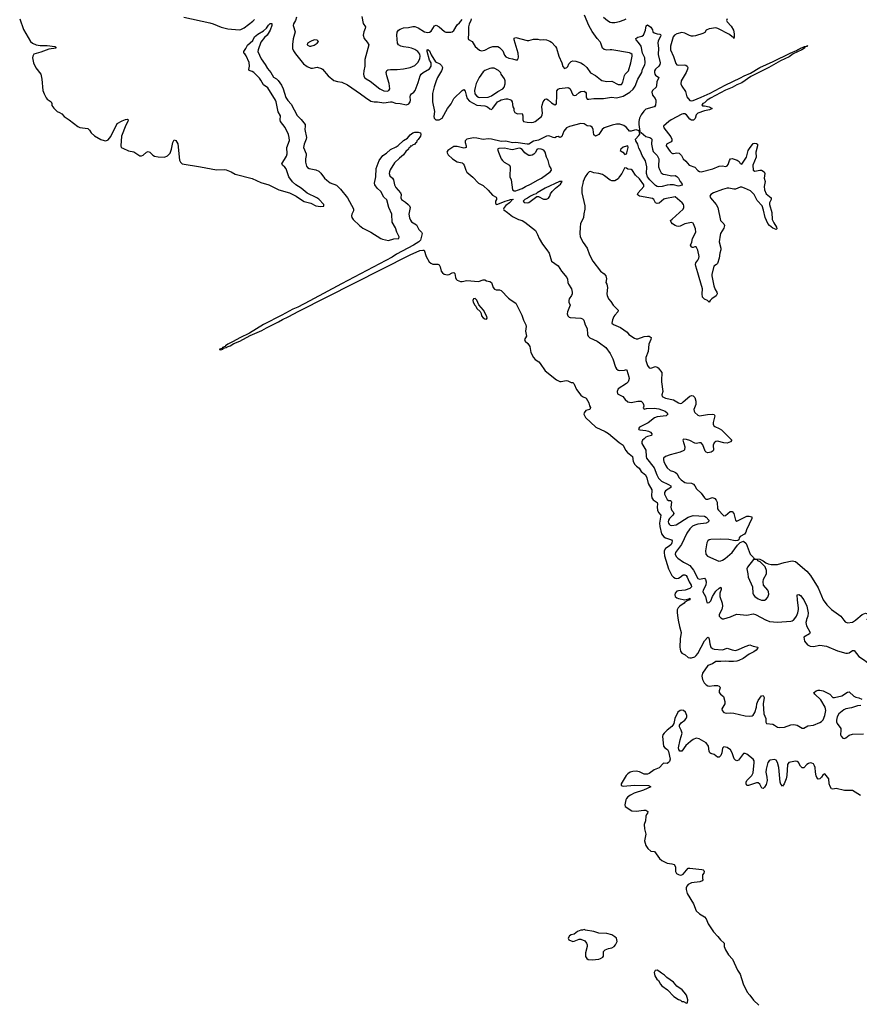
# Model space of a CAD drawing. Header units: inches. Extents: x 2494115 to 2685112, y 774173 to 915163.
# Tile 51 of 215: x 2509511 to 2519834, y 875279 to 887379. Entities that reach past the tile are written whole.
import ezdxf

# ---------------------------------------------------------------- set-up
doc = ezdxf.new("R2010")
doc.units = ezdxf.units.IN
doc.header["$MEASUREMENT"] = 0
for name, color, linetype in [('C5808', 7, 'Continuous'), ('C5817', 7, 'Continuous'), ('C5818', 7, 'Continuous')]:
    doc.layers.add(name, color=color, linetype=linetype)

msp = doc.modelspace()

# ---------------------------------------------------------------- linework, layer by layer
at = {"layer": 'C5808', "color": 5, "elevation": 40}
msp.add_lwpolyline([(2509511, 887390), (2509558, 887258), (2509642, 887110), (2509670, 887090), (2509712, 887072), (2509764, 887064), (2509850, 887064), (2509945, 887050), (2509958, 887030), (2509870, 887016), (2509770, 886981), (2509714, 886966), (2509686, 886954), (2509671, 886930), (2509670, 886910), (2509682, 886850), (2509710, 886787), (2509770, 886710), (2509784, 886650), (2509796, 886510), (2509810, 886470), (2509838, 886418), (2509850, 886402), (2509897, 886370), (2509905, 886350), (2509906, 886326), (2509932, 886292), (2509972, 886252), (2510000, 886237)], dxfattribs=at)
at = {"layer": 'C5817', "color": 5}
for points, elevation in [([(2517607, 880000), (2517622, 879922), (2517643, 879850), (2517631, 879770), (2517629, 879670), (2517637, 879617), (2517650, 879596), (2517693, 879573), (2517730, 879543), (2517750, 879535), (2517770, 879535), (2517810, 879549), (2517830, 879565), (2517850, 879590), (2517930, 879745), (2517970, 879790), (2517982, 879782), (2517987, 879767), (2517995, 879710), (2518010, 879670), (2518030, 879651), (2518050, 879644), (2518150, 879635), (2518210, 879654), (2518270, 879634), (2518311, 879629), (2518350, 879638), (2518430, 879678), (2518490, 879698), (2518530, 879681), (2518585, 879670), (2518581, 879650), (2518566, 879630), (2518539, 879610), (2518478, 879582), (2518406, 879530), (2518354, 879506), (2518330, 879498), (2518288, 879492), (2518230, 879490), (2518190, 879496), (2518130, 879490), (2518090, 879494), (2518068, 879490), (2518030, 879465), (2517970, 879442), (2517907, 879350), (2517899, 879310), (2517908, 879270), (2517928, 879230), (2517950, 879205), (2517970, 879193), (2517990, 879189), (2518050, 879199), (2518090, 879196), (2518111, 879190), (2518119, 879179), (2518122, 879170), (2518110, 879130), (2518112, 879110), (2518127, 879090), (2518163, 879063), (2518180, 879000), (2518179, 878970), (2518145, 878910), (2518147, 878890), (2518167, 878867), (2518197, 878857), (2518250, 878862), (2518290, 878859), (2518430, 878826), (2518490, 878821), (2518515, 878825), (2518530, 878832), (2518550, 878866), (2518568, 878930), (2518572, 878970), (2518590, 879013), (2518630, 879071), (2518650, 879074), (2518663, 879050), (2518650, 878970), (2518660, 878850), (2518684, 878790), (2518686, 878746), (2518691, 878731), (2518770, 878720), (2518791, 878711), (2518830, 878685), (2518850, 878680), (2518916, 878684), (2518990, 878713), (2519030, 878718), (2519068, 878708), (2519130, 878672), (2519150, 878674), (2519200, 878700), (2519270, 878711), (2519350, 878743), (2519370, 878756), (2519390, 878777), (2519412, 878828), (2519424, 878890), (2519416, 878930), (2519360, 879020), (2519289, 879090), (2519275, 879110), (2519283, 879117), (2519302, 879130), (2519330, 879141), (2519350, 879141), (2519390, 879133), (2519472, 879092), (2519510, 879051), (2519530, 879048), (2519619, 879070), (2519690, 879116), (2519710, 879121), (2519766, 879066), (2519790, 879054), (2519830, 879046), (2519867, 879030)], 40), ([(2518691, 880000), (2518730, 879985), (2518830, 879975), (2518994, 879986), (2519010, 879991), (2519022, 880000)], 60), ([(2519183, 880000), (2519177, 879970), (2519186, 879930), (2519230, 879850), (2519222, 879830), (2519151, 879789), (2519162, 879742), (2519196, 879696), (2519230, 879681), (2519270, 879675), (2519350, 879694), (2519430, 879682), (2519564, 879624), (2519670, 879594), (2519690, 879593), (2519710, 879599), (2519750, 879627), (2519770, 879627), (2519830, 879554), (2519898, 879510), (2520000, 879425)], 60), ([(2519644, 880000), (2519660, 879980), (2519690, 879967), (2519750, 879975), (2519787, 880000)], 80), ([(2519850, 877847), (2519750, 877906), (2519650, 877905), (2519550, 877930), (2519510, 877923), (2519490, 877927), (2519475, 877955), (2519464, 877990), (2519461, 878050), (2519410, 878112), (2519390, 878102), (2519370, 878072), (2519350, 878051), (2519327, 878047), (2519310, 878066), (2519305, 878085), (2519294, 878130), (2519290, 878190), (2519285, 878210), (2519270, 878233), (2519250, 878244), (2519230, 878245), (2519210, 878238), (2519190, 878226), (2519150, 878184), (2519130, 878184), (2519110, 878207), (2519088, 878250), (2519070, 878265), (2519050, 878269), (2518968, 878250), (2518952, 878228), (2518942, 878090), (2518935, 878050), (2518910, 877989), (2518890, 877961), (2518870, 877984), (2518862, 878010), (2518844, 878190), (2518830, 878252), (2518810, 878278), (2518790, 878286), (2518740, 878280), (2518724, 878270), (2518710, 878250), (2518689, 878169), (2518685, 878130), (2518699, 878070), (2518700, 878030), (2518690, 877979), (2518670, 877946), (2518650, 877932), (2518637, 877937), (2518630, 877943), (2518610, 877983), (2518590, 877999), (2518570, 878000), (2518470, 877970), (2518450, 877969), (2518441, 877990), (2518444, 878010), (2518453, 878030), (2518511, 878089), (2518530, 878124), (2518543, 878250), (2518540, 878270), (2518530, 878291), (2518450, 878355), (2518430, 878363), (2518410, 878360), (2518350, 878281), (2518330, 878272), (2518310, 878279), (2518296, 878296), (2518271, 878370), (2518250, 878405), (2518210, 878436), (2518170, 878445), (2518152, 878428), (2518144, 878370), (2518130, 878336), (2518110, 878316), (2518090, 878316), (2518050, 878348), (2518010, 878360), (2517998, 878370), (2517989, 878389), (2517978, 878450), (2517952, 878492), (2517863, 878543), (2517830, 878550), (2517790, 878532), (2517758, 878510), (2517702, 878458), (2517650, 878392), (2517628, 878388), (2517614, 878410), (2517612, 878432), (2517630, 878530), (2517654, 878610), (2517644, 878650), (2517622, 878690), (2517623, 878710), (2517643, 878737), (2517690, 878771), (2517706, 878790), (2517715, 878810), (2517715, 878830), (2517696, 878870), (2517671, 878891), (2517650, 878893), (2517630, 878888), (2517604, 878870), (2517566, 878790), (2517552, 878730), (2517543, 878710), (2517528, 878692), (2517472, 878650), (2517434, 878610), (2517419, 878590), (2517413, 878570), (2517428, 878450), (2517444, 878430), (2517474, 878410), (2517487, 878387), (2517507, 878290), (2517499, 878261), (2517490, 878250), (2517470, 878240), (2517430, 878241), (2517423, 878237), (2517374, 878186), (2517310, 878162), (2517250, 878117), (2517230, 878109), (2517190, 878106), (2517130, 878137), (2517090, 878145), (2517050, 878141), (2517018, 878130), (2516988, 878112), (2516966, 878090), (2516907, 877990), (2516906, 877970), (2516930, 877959), (2517070, 877973), (2517247, 877967), (2517271, 877950), (2517182, 877910), (2517067, 877873), (2517019, 877850), (2516989, 877830), (2516973, 877810), (2516965, 877790), (2516951, 877730), (2516955, 877710), (2517036, 877656), (2517090, 877652), (2517185, 877665), (2517210, 877663), (2517235, 877650), (2517231, 877630), (2517217, 877610), (2517210, 877590), (2517206, 877534), (2517188, 877490), (2517194, 877434), (2517208, 877370), (2517192, 877290), (2517208, 877230), (2517234, 877194), (2517270, 877163), (2517315, 877155), (2517378, 877070), (2517406, 877046), (2517470, 877013), (2517530, 877007), (2517557, 876997), (2517575, 876970), (2517576, 876910), (2517588, 876888), (2517610, 876873), (2517630, 876867), (2517650, 876869), (2517670, 876880), (2517730, 876951), (2517750, 876953), (2517897, 876937), (2517913, 876933), (2517923, 876923), (2517927, 876910), (2517923, 876890), (2517906, 876870), (2517906, 876830), (2517911, 876810), (2517903, 876797), (2517874, 876786), (2517770, 876773), (2517731, 876750), (2517713, 876730), (2517706, 876710), (2517704, 876690), (2517719, 876639), (2517795, 876515), (2517830, 876428), (2517870, 876390), (2517930, 876355), (2517951, 876330), (2517977, 876270), (2518040, 876170), (2518094, 876114), (2518127, 876070), (2518171, 876031), (2518173, 875990), (2518187, 875950), (2518227, 875887), (2518273, 875833), (2518337, 875697), (2518371, 875650), (2518404, 875530), (2518455, 875430), (2518490, 875390), (2518534, 875330), (2518599, 875270)], 40), ([(2519852, 878952), (2519810, 878948), (2519738, 878922), (2519670, 878912), (2519643, 878897), (2519584, 878850), (2519561, 878810), (2519552, 878772), (2519552, 878750), (2519561, 878730), (2519605, 878670), (2519608, 878650), (2519602, 878590), (2519610, 878576), (2519630, 878551), (2519650, 878546), (2519670, 878555), (2519710, 878587), (2519750, 878597), (2519885, 878605)], 40)]:
    msp.add_lwpolyline(points, dxfattribs=dict(at, elevation=elevation))
at = {"layer": 'C5817', "color": 5, "elevation": 40}
for points in [[(2516450, 876198), (2516431, 876189), (2516410, 876189), (2516370, 876175), (2516330, 876139), (2516290, 876133), (2516270, 876119), (2516255, 876090), (2516263, 876070), (2516310, 876051), (2516330, 876054), (2516390, 876081), (2516410, 876081), (2516459, 876059), (2516481, 876030), (2516487, 876010), (2516487, 875990), (2516468, 875910), (2516467, 875867), (2516483, 875843), (2516502, 875830), (2516550, 875827), (2516630, 875835), (2516650, 875841), (2516680, 875860), (2516689, 875870), (2516689, 875930), (2516708, 875950), (2516750, 875965), (2516790, 875971), (2516818, 875990), (2516838, 876010), (2516855, 876050), (2516848, 876090), (2516828, 876110), (2516790, 876134), (2516730, 876149), (2516630, 876155), (2516570, 876175), (2516469, 876189)], [(2517350, 875698), (2517325, 875695), (2517312, 875670), (2517318, 875630), (2517345, 875590), (2517365, 875570), (2517388, 875528), (2517405, 875505), (2517476, 875456), (2517554, 875374), (2517610, 875338), (2517634, 875330), (2517650, 875314), (2517672, 875312), (2517710, 875294), (2517722, 875298), (2517726, 875334), (2517709, 875390), (2517682, 875430), (2517656, 875456), (2517590, 875502), (2517549, 875550), (2517468, 875610), (2517438, 875638), (2517400, 875660), (2517370, 875688)]]:
    msp.add_lwpolyline(points, close=True, dxfattribs=at)
at = {"layer": 'C5818', "color": 5}
for points, elevation in [([(2510000, 886237), (2510030, 886222), (2510059, 886190), (2510121, 886150), (2510225, 886065), (2510250, 886056), (2510350, 886042), (2510370, 886022), (2510388, 885988), (2510430, 885951), (2510510, 885908), (2510550, 885893), (2510570, 885891), (2510597, 885903), (2510630, 885946), (2510710, 886102), (2510770, 886138), (2510810, 886154), (2510835, 886155), (2510843, 886150), (2510840, 886130), (2510816, 886084), (2510764, 885950), (2510754, 885830), (2510759, 885810), (2510779, 885799), (2510850, 885768), (2510915, 885755), (2510990, 885706), (2511010, 885705), (2511030, 885714), (2511070, 885750), (2511090, 885758), (2511110, 885753), (2511150, 885715), (2511170, 885703), (2511214, 885694), (2511290, 885692), (2511330, 885706), (2511361, 885739), (2511379, 885790), (2511394, 885870), (2511410, 885901), (2511430, 885893), (2511454, 885854), (2511474, 885654), (2511487, 885627), (2511510, 885607), (2511733, 885573), (2511930, 885536), (2512030, 885537), (2512050, 885533), (2512110, 885510), (2512162, 885482), (2512370, 885426), (2512477, 885377), (2512573, 885350), (2512697, 885290), (2512830, 885250), (2512910, 885210), (2512950, 885180), (2513010, 885145), (2513090, 885124), (2513150, 885090), (2513210, 885083), (2513251, 885089), (2513252, 885110), (2513190, 885172), (2513165, 885190), (2513047, 885247), (2512971, 885311), (2512908, 885348), (2512866, 885386), (2512819, 885450), (2512786, 885546), (2512770, 885568), (2512743, 885590), (2512733, 885610), (2512790, 885702), (2512799, 885730), (2512796, 885810), (2512827, 885893), (2512826, 885930), (2512817, 885970), (2512774, 886054), (2512717, 886130), (2512713, 886150), (2512717, 886197), (2512688, 886248), (2512665, 886370), (2512658, 886390), (2512561, 886541), (2512510, 886577), (2512477, 886637), (2512459, 886659), (2512390, 886730), (2512370, 886743), (2512334, 886754), (2512328, 886768), (2512338, 886810), (2512332, 886852), (2512297, 886937), (2512280, 886960), (2512265, 886970), (2512265, 886990), (2512293, 887027), (2512310, 887066), (2512376, 887124), (2512397, 887170), (2512437, 887203), (2512510, 887241), (2512546, 887274), (2512570, 887311), (2512590, 887331), (2512610, 887334), (2512610, 887308), (2512592, 887250), (2512553, 887190), (2512519, 887161), (2512475, 887105), (2512441, 887010), (2512440, 886990), (2512478, 886898), (2512530, 886828), (2512558, 886778), (2512597, 886730), (2512630, 886674), (2512670, 886652), (2512690, 886634), (2512730, 886576), (2512752, 886528), (2512784, 886424), (2512808, 886388), (2512850, 886342), (2512923, 886204), (2512972, 886152), (2513020, 886090), (2513022, 886070), (2513015, 886030), (2513039, 885930), (2513035, 885910), (2513007, 885850), (2513001, 885810), (2513034, 885730), (2513035, 885710), (2513025, 885670), (2513023, 885630), (2513039, 885579), (2513050, 885564), (2513070, 885550), (2513150, 885536), (2513190, 885519), (2513214, 885494), (2513259, 885430), (2513286, 885406), (2513330, 885376), (2513405, 885345), (2513456, 885296), (2513541, 885190), (2513616, 885056), (2513617, 885030), (2513595, 884990), (2513590, 884970), (2513594, 884950), (2513610, 884924), (2513687, 884850), (2513730, 884818), (2513830, 884768), (2513950, 884692), (2513970, 884683), (2514045, 884665), (2514110, 884685), (2514171, 884689), (2514177, 884710), (2514147, 884767), (2514130, 884823), (2514092, 884890), (2514087, 884990), (2514050, 885070), (2514026, 885166), (2513990, 885198), (2513951, 885270), (2513907, 885310), (2513878, 885350), (2513874, 885370), (2513891, 885450), (2513892, 885550), (2513930, 885651), (2513976, 885710), (2514020, 885740), (2514070, 885786), (2514141, 885819), (2514165, 885835), (2514230, 885893), (2514278, 885922), (2514310, 885966), (2514344, 885990), (2514370, 885996), (2514410, 885998), (2514438, 885990), (2514445, 885970), (2514438, 885950), (2514411, 885909), (2514392, 885890), (2514391, 885870), (2514378, 885862), (2514371, 885850), (2514341, 885839), (2514327, 885827), (2514313, 885827), (2514306, 885810), (2514296, 885804), (2514292, 885790), (2514259, 885761), (2514230, 885717), (2514181, 885679), (2514119, 885621), (2514066, 885534), (2514057, 885510), (2514055, 885490), (2514061, 885461), (2514094, 885430), (2514107, 885410), (2514118, 885350), (2514136, 885316), (2514195, 885250), (2514202, 885230), (2514199, 885190), (2514205, 885170), (2514256, 885136), (2514289, 885110), (2514305, 885090), (2514310, 885070), (2514295, 884990), (2514303, 884943), (2514315, 884915), (2514330, 884896), (2514390, 884857), (2514420, 884800), (2514453, 884770), (2514458, 884750), (2514440, 884670), (2514418, 884650), (2514354, 884610), (2514143, 884497), (2514090, 884463), (2513466, 884134), (2513077, 883923), (2512932, 883848), (2512870, 883823), (2512733, 883747), (2512510, 883632), (2512335, 883525), (2512216, 883470), (2512137, 883423), (2512070, 883391), (2512040, 883370), (2512037, 883363), (2512005, 883350), (2512002, 883338), (2511969, 883330), (2511970, 883322), (2511972, 883328), (2511983, 883323), (2512010, 883330), (2512018, 883342), (2512049, 883349), (2512061, 883359), (2512098, 883370), (2512142, 883398), (2512218, 883430), (2512343, 883497), (2512490, 883561), (2512546, 883594), (2512694, 883666), (2512744, 883696), (2512813, 883727), (2512942, 883798), (2514312, 884490), (2514430, 884541), (2514469, 884549), (2514486, 884546), (2514509, 884469), (2514544, 884404), (2514566, 884386), (2514590, 884375), (2514650, 884376), (2514667, 884367), (2514681, 884341), (2514694, 884290), (2514708, 884270), (2514730, 884254), (2514750, 884246), (2514776, 884244), (2514792, 884248), (2514830, 884270), (2514850, 884274), (2514862, 884262), (2514869, 884210), (2514877, 884190), (2514890, 884177), (2514930, 884163), (2514950, 884162), (2515010, 884176), (2515150, 884164), (2515210, 884183), (2515230, 884181), (2515250, 884171), (2515290, 884163), (2515311, 884150), (2515331, 884090), (2515348, 884068), (2515370, 884059), (2515410, 884059), (2515432, 884050), (2515519, 883959), (2515552, 883932), (2515610, 883895), (2515686, 883750), (2515706, 883686), (2515732, 883630), (2515736, 883610), (2515731, 883550), (2515743, 883490), (2515718, 883450), (2515725, 883430), (2515760, 883400), (2515784, 883364), (2515797, 883290), (2515827, 883227), (2515850, 883202), (2515893, 883173), (2515910, 883156), (2515970, 883065), (2516110, 882954), (2516150, 882934), (2516170, 882932), (2516230, 882944), (2516250, 882942), (2516290, 882921), (2516310, 882919), (2516323, 882910), (2516330, 882901), (2516355, 882835), (2516410, 882766), (2516430, 882747), (2516475, 882730), (2516507, 882670), (2516516, 882636), (2516530, 882614), (2516522, 882590), (2516470, 882578), (2516450, 882550), (2516447, 882530), (2516469, 882490), (2516593, 882373), (2516710, 882319), (2516750, 882295), (2516883, 882183), (2516930, 882150), (2516960, 882090), (2516982, 882062), (2517045, 882010), (2517053, 881950), (2517074, 881914), (2517093, 881893), (2517127, 881867), (2517150, 881826), (2517207, 881787), (2517221, 881750), (2517239, 881679), (2517282, 881602), (2517285, 881590), (2517279, 881530), (2517284, 881504), (2517299, 881479), (2517347, 881447), (2517353, 881430), (2517347, 881390), (2517351, 881351), (2517364, 881324), (2517394, 881290), (2517378, 881190), (2517381, 881150), (2517400, 881060), (2517430, 881024), (2517450, 881012), (2517526, 880986), (2517534, 880974), (2517530, 880950), (2517519, 880930), (2517498, 880910), (2517450, 880880), (2517434, 880850), (2517433, 880830), (2517440, 880790), (2517490, 880629), (2517530, 880550), (2517548, 880528), (2517570, 880517), (2517590, 880513), (2517610, 880515), (2517633, 880527), (2517670, 880555), (2517690, 880558), (2517707, 880547), (2517719, 880530), (2517741, 880470), (2517766, 880430), (2517769, 880410), (2517751, 880389), (2517691, 880369), (2517610, 880361), (2517590, 880355), (2517569, 880331), (2517565, 880310), (2517571, 880290), (2517590, 880274), (2517610, 880266), (2517690, 880250), (2517739, 880261), (2517751, 880270), (2517750, 880250), (2517706, 880234), (2517707, 880230), (2517690, 880222), (2517680, 880210), (2517628, 880172), (2517606, 880150), (2517595, 880125), (2517593, 880090), (2517601, 880030), (2517607, 880000)], 40), ([(2511530, 887412), (2511850, 887341), (2511890, 887329), (2511988, 887288), (2512070, 887269), (2512210, 887254), (2512230, 887257), (2512270, 887278), (2512379, 887361), (2512398, 887382)], 60), ([(2512916, 887410), (2512901, 887370), (2512878, 887330), (2512875, 887310), (2512896, 887230), (2512875, 887145), (2512864, 887076), (2512866, 887026), (2512877, 886997), (2512900, 886960), (2512999, 886839), (2513044, 886804), (2513090, 886782), (2513110, 886782), (2513170, 886796), (2513220, 886780), (2513235, 886770), (2513303, 886690), (2513373, 886633), (2513419, 886619), (2513471, 886611), (2513540, 886580), (2513701, 886470), (2513762, 886422), (2513830, 886379), (2513870, 886370), (2513910, 886370), (2513990, 886359), (2514070, 886370), (2514088, 886368), (2514130, 886352), (2514190, 886350), (2514267, 886333), (2514295, 886345), (2514311, 886369), (2514315, 886390), (2514311, 886430), (2514314, 886450), (2514330, 886470), (2514358, 886490), (2514372, 886510), (2514411, 886609), (2514433, 886690), (2514448, 886712), (2514470, 886731), (2514550, 886777), (2514571, 886810), (2514570, 886850), (2514550, 886884), (2514521, 886990), (2514521, 887010), (2514530, 887015), (2514550, 886998), (2514568, 886948), (2514623, 886863), (2514676, 886836), (2514696, 886816), (2514709, 886790), (2514706, 886770), (2514697, 886750), (2514649, 886670), (2514632, 886630), (2514605, 886555), (2514588, 886472), (2514587, 886370), (2514610, 886250), (2514603, 886190), (2514608, 886168), (2514629, 886150), (2514670, 886149), (2514705, 886170), (2514770, 886289), (2514816, 886344), (2514850, 886409), (2514950, 886508), (2514970, 886521), (2514990, 886501), (2514999, 886450), (2515013, 886413), (2515040, 886380), (2515130, 886329), (2515230, 886322), (2515262, 886310), (2515290, 886284), (2515310, 886277), (2515330, 886292), (2515386, 886370), (2515410, 886384), (2515430, 886393), (2515490, 886405), (2515510, 886406), (2515539, 886399), (2515553, 886390), (2515566, 886370), (2515576, 886310), (2515585, 886290), (2515585, 886265), (2515600, 886240), (2515630, 886222), (2515690, 886225), (2515699, 886199), (2515696, 886150), (2515705, 886130), (2515750, 886120), (2515798, 886118), (2515830, 886122), (2515847, 886130), (2515926, 886190), (2515935, 886210), (2515937, 886230), (2515929, 886310), (2515933, 886330), (2515949, 886370), (2515970, 886402), (2515990, 886406), (2516010, 886395), (2516050, 886357), (2516090, 886333), (2516110, 886346), (2516117, 886450), (2516116, 886504), (2516130, 886525), (2516147, 886533), (2516250, 886548), (2516263, 886543), (2516277, 886530), (2516310, 886458), (2516330, 886446), (2516352, 886450), (2516390, 886484), (2516410, 886495), (2516450, 886500), (2516469, 886489), (2516476, 886476), (2516477, 886430), (2516482, 886410), (2516490, 886404), (2516510, 886401), (2516570, 886409), (2516688, 886412), (2516788, 886428), (2516850, 886421), (2516930, 886439), (2517013, 886487), (2517054, 886526), (2517078, 886562), (2517111, 886650), (2517162, 886730), (2517169, 886770), (2517196, 886824), (2517202, 886850), (2517198, 886910), (2517169, 886970), (2517153, 887053), (2517121, 887101), (2517092, 887130), (2517087, 887150), (2517110, 887164), (2517162, 887178), (2517180, 887190), (2517204, 887250), (2517215, 887305), (2517230, 887318), (2517270, 887287), (2517290, 887256), (2517297, 887230), (2517310, 887216), (2517350, 887204), (2517383, 887203), (2517390, 887198), (2517394, 887190), (2517391, 887171), (2517362, 887118), (2517357, 887090), (2517363, 887030), (2517360, 886950), (2517384, 886850), (2517381, 886830), (2517370, 886808), (2517327, 886773), (2517317, 886750), (2517315, 886730), (2517321, 886710), (2517330, 886699), (2517371, 886670), (2517345, 886615), (2517342, 886570), (2517335, 886550), (2517293, 886510), (2517284, 886490), (2517292, 886452), (2517324, 886410), (2517331, 886390), (2517333, 886370), (2517327, 886330), (2517316, 886310), (2517310, 886307), (2517210, 886280), (2517184, 886256), (2517151, 886209), (2517133, 886170), (2517124, 886130), (2517123, 886090), (2517134, 886006), (2517130, 885995), (2517128, 886008), (2517117, 886017), (2517090, 886024), (2517070, 886023), (2517030, 886008), (2517010, 886011), (2516973, 886053), (2516938, 886078), (2516890, 886094), (2516850, 886096), (2516795, 886085), (2516696, 886050), (2516672, 886030), (2516632, 885968), (2516590, 885950), (2516570, 885963), (2516560, 886030), (2516550, 886057), (2516530, 886070), (2516490, 886074), (2516450, 886099), (2516410, 886103), (2516270, 886066), (2516234, 886050), (2516200, 886010), (2516175, 885945), (2516166, 885934), (2516150, 885932), (2516130, 885945), (2516110, 885940), (2516090, 885928), (2516070, 885930), (2516030, 885950), (2516007, 885953), (2515990, 885949), (2515890, 885900), (2515830, 885885), (2515770, 885850), (2515750, 885848), (2515610, 885870), (2515570, 885868), (2515490, 885885), (2515430, 885883), (2515310, 885913), (2515270, 885915), (2515210, 885909), (2515130, 885925), (2515090, 885927), (2515009, 885911), (2514990, 885891), (2514989, 885869), (2515002, 885830), (2515000, 885810), (2514990, 885803), (2514970, 885802), (2514890, 885821), (2514850, 885820), (2514798, 885790), (2514774, 885770), (2514764, 885750), (2514780, 885720), (2514831, 885671), (2514890, 885634), (2514950, 885619), (2514963, 885610), (2514976, 885590), (2514996, 885530), (2515010, 885506), (2515084, 885444), (2515152, 885372), (2515210, 885341), (2515270, 885284), (2515323, 885223), (2515370, 885199), (2515375, 885190), (2515372, 885170), (2515363, 885150), (2515362, 885130), (2515369, 885109), (2515390, 885112), (2515478, 885150), (2515536, 885164), (2515543, 885170), (2515574, 885174), (2515577, 885170), (2515558, 885162), (2515555, 885150), (2515535, 885130), (2515486, 885094), (2515467, 885073), (2515459, 885050), (2515464, 885044), (2515510, 885012), (2515570, 884959), (2515644, 884924), (2515687, 884910), (2515723, 884890), (2515851, 884790), (2515878, 884738), (2515896, 884690), (2515939, 884619), (2515993, 884550), (2516019, 884510), (2516050, 884410), (2516130, 884355), (2516171, 884290), (2516239, 884210), (2516247, 884190), (2516251, 884150), (2516257, 884130), (2516296, 884070), (2516305, 884030), (2516302, 884010), (2516294, 883990), (2516267, 883950), (2516261, 883930), (2516263, 883910), (2516277, 883870), (2516247, 883790), (2516244, 883764), (2516250, 883738), (2516265, 883725), (2516281, 883721), (2516410, 883713), (2516430, 883703), (2516445, 883685), (2516462, 883630), (2516486, 883586), (2516494, 883510), (2516501, 883490), (2516521, 883470), (2516609, 883429), (2516639, 883410), (2516717, 883350), (2516770, 883279), (2516804, 883210), (2516837, 883110), (2516850, 883087), (2516870, 883073), (2516889, 883069), (2516946, 883074), (2516970, 883082), (2516974, 883074), (2517001, 882990), (2517004, 882970), (2516998, 882942), (2516992, 882928), (2516972, 882908), (2516870, 882844), (2516855, 882810), (2516863, 882783), (2516925, 882750), (2516954, 882710), (2516990, 882683), (2517030, 882676), (2517112, 882692), (2517151, 882690), (2517172, 882670), (2517182, 882650), (2517184, 882630), (2517177, 882610), (2517190, 882595), (2517219, 882601), (2517310, 882606), (2517370, 882599), (2517449, 882570), (2517471, 882550), (2517479, 882530), (2517458, 882510), (2517350, 882497), (2517315, 882485), (2517236, 882424), (2517132, 882370), (2517118, 882350), (2517124, 882344), (2517137, 882337), (2517210, 882330), (2517242, 882322), (2517268, 882310), (2517283, 882290), (2517281, 882270), (2517230, 882259), (2517210, 882250), (2517187, 882230), (2517169, 882210), (2517159, 882190), (2517159, 882170), (2517208, 882090), (2517212, 882012), (2517218, 881990), (2517313, 881870), (2517344, 881784), (2517363, 881743), (2517400, 881710), (2517490, 881668), (2517517, 881650), (2517517, 881630), (2517450, 881590), (2517437, 881570), (2517439, 881550), (2517470, 881483), (2517490, 881470), (2517511, 881470), (2517521, 881461), (2517525, 881450), (2517517, 881390), (2517519, 881370), (2517529, 881349), (2517546, 881330), (2517552, 881310), (2517543, 881290), (2517499, 881250), (2517486, 881230), (2517484, 881210), (2517489, 881190), (2517498, 881178), (2517510, 881166), (2517530, 881162), (2517583, 881170), (2517730, 881266), (2517790, 881288), (2517930, 881277), (2517950, 881264), (2517983, 881230), (2517979, 881210), (2517950, 881193), (2517850, 881180), (2517810, 881169), (2517785, 881155), (2517750, 881123), (2517714, 881070), (2517646, 880930), (2517576, 880830), (2517572, 880810), (2517582, 880782), (2517601, 880761), (2517672, 880712), (2517714, 880694), (2517750, 880670), (2517794, 880614), (2517850, 880510), (2517870, 880502), (2517930, 880515), (2517941, 880501), (2517951, 880470), (2517947, 880430), (2517913, 880370), (2517911, 880350), (2517943, 880290), (2517959, 880219), (2517970, 880211), (2517990, 880215), (2518010, 880239), (2518030, 880290), (2518070, 880355), (2518110, 880393), (2518130, 880404), (2518136, 880396), (2518135, 880375), (2518119, 880330), (2518118, 880290), (2518147, 880210), (2518150, 880170), (2518142, 880130), (2518109, 880070), (2518112, 880050), (2518130, 880028), (2518150, 880017), (2518170, 880015), (2518250, 880039), (2518297, 880063), (2518330, 880073), (2518450, 880063), (2518530, 880077), (2518559, 880070), (2518690, 880000), (2518691, 880000)], 60), ([(2513719, 887419), (2513733, 887333), (2513761, 887290), (2513759, 887270), (2513743, 887230), (2513735, 887190), (2513746, 887150), (2513785, 887105), (2513802, 887070), (2513755, 886890), (2513755, 886810), (2513742, 886750), (2513740, 886710), (2513741, 886690), (2513750, 886670), (2513771, 886651), (2513822, 886622), (2513938, 886530), (2513990, 886505), (2514030, 886501), (2514051, 886509), (2514060, 886530), (2514054, 886594), (2514024, 886690), (2514017, 886730), (2514025, 886755), (2514038, 886762), (2514072, 886768), (2514150, 886766), (2514230, 886775), (2514310, 886793), (2514370, 886817), (2514407, 886853), (2514430, 886899), (2514435, 886930), (2514430, 886956), (2514406, 886990), (2514370, 887015), (2514329, 887030), (2514290, 887039), (2514230, 887046), (2514196, 887056), (2514170, 887070), (2514156, 887090), (2514149, 887190), (2514152, 887228), (2514168, 887250), (2514190, 887264), (2514230, 887278), (2514290, 887282), (2514345, 887295), (2514370, 887294), (2514410, 887281), (2514490, 887230), (2514530, 887223), (2514550, 887227), (2514570, 887240), (2514610, 887306), (2514630, 887314), (2514670, 887293), (2514734, 887234), (2514750, 887228), (2514810, 887225), (2514830, 887230), (2514850, 887246), (2514890, 887315), (2514919, 887341), (2514950, 887383)], 80), ([(2515061, 887390), (2515058, 887370), (2515036, 887324), (2515029, 887291), (2515030, 887210), (2515024, 887150), (2515030, 887136), (2515073, 887113), (2515111, 887050), (2515163, 887003), (2515190, 886996), (2515230, 887003), (2515290, 887036), (2515328, 887050), (2515390, 887051), (2515410, 887038), (2515450, 886996), (2515470, 886945), (2515490, 886923), (2515526, 886906), (2515570, 886899), (2515610, 886885), (2515630, 886887), (2515639, 886901), (2515642, 886918), (2515640, 886970), (2515589, 887130), (2515590, 887154), (2515610, 887159), (2515750, 887122), (2515770, 887122), (2515830, 887140), (2515850, 887142), (2515881, 887141), (2515910, 887133), (2515950, 887136), (2515990, 887132), (2516030, 887116), (2516050, 887103), (2516099, 887050), (2516110, 887030), (2516141, 886930), (2516178, 886850), (2516190, 886805), (2516210, 886781), (2516239, 886790), (2516250, 886805), (2516263, 886837), (2516290, 886864), (2516310, 886873), (2516350, 886871), (2516410, 886849), (2516442, 886830), (2516483, 886790), (2516528, 886728), (2516592, 886692), (2516650, 886643), (2516670, 886632), (2516730, 886620), (2516790, 886624), (2516870, 886584), (2516890, 886581), (2516910, 886584), (2516927, 886610), (2516945, 886695), (2516954, 886710), (2516996, 886750), (2517024, 886850), (2517040, 886930), (2517040, 886950), (2517026, 886966), (2517010, 886973), (2516792, 887008), (2516770, 887010), (2516730, 887004), (2516695, 887015), (2516678, 887030), (2516658, 887090), (2516648, 887108), (2516609, 887149), (2516550, 887234), (2516509, 887310), (2516457, 887437)], 80), ([(2518208, 887390), (2518201, 887370), (2518210, 887353), (2518259, 887299), (2518286, 887250), (2518294, 887206), (2518296, 887164), (2518291, 887149), (2518284, 887164), (2518270, 887170), (2518237, 887197), (2518096, 887270), (2518070, 887279), (2517990, 887267), (2517951, 887250), (2517936, 887224), (2517912, 887208), (2517819, 887181), (2517790, 887176), (2517770, 887178), (2517745, 887185), (2517690, 887213), (2517650, 887222), (2517590, 887207), (2517561, 887190), (2517544, 887170), (2517513, 887053), (2517512, 887010), (2517549, 886929), (2517580, 886840), (2517590, 886825), (2517610, 886819), (2517686, 886826), (2517702, 886822), (2517719, 886810), (2517726, 886790), (2517722, 886770), (2517704, 886730), (2517645, 886630), (2517640, 886590), (2517650, 886561), (2517698, 886498), (2517713, 886430), (2517750, 886388), (2517770, 886382), (2517790, 886386), (2517890, 886426), (2518002, 886478), (2518185, 886575), (2518375, 886665), (2518419, 886690), (2518498, 886722), (2518610, 886791), (2518775, 886865), (2518984, 886970), (2519061, 886999), (2519072, 887010), (2519100, 887020), (2519110, 887031), (2519154, 887046), (2519153, 887050), (2519186, 887054), (2519190, 887061), (2519197, 887057), (2519194, 887050), (2519174, 887046), (2519162, 887038), (2519162, 887030), (2519128, 887010), (2519021, 886959), (2518970, 886921), (2518865, 886875), (2518723, 886790), (2518499, 886681), (2518390, 886604), (2518330, 886580), (2518272, 886548), (2518187, 886513), (2518004, 886416), (2517965, 886390), (2517930, 886359), (2517909, 886350), (2517896, 886330), (2517910, 886322), (2517930, 886322), (2517986, 886310), (2518025, 886290), (2517991, 886270), (2517930, 886259), (2517849, 886230), (2517827, 886210), (2517814, 886166), (2517795, 886145), (2517770, 886144), (2517750, 886158), (2517710, 886212), (2517690, 886224), (2517670, 886223), (2517650, 886217), (2517520, 886150), (2517491, 886130), (2517428, 886070), (2517429, 886050), (2517518, 885938), (2517530, 885910), (2517528, 885890), (2517520, 885880), (2517462, 885850), (2517460, 885830), (2517510, 885760), (2517530, 885738), (2517537, 885737), (2517550, 885735), (2517590, 885743), (2517619, 885739), (2517649, 885710), (2517669, 885669), (2517701, 885641), (2517744, 885590), (2517810, 885569), (2517850, 885526), (2517870, 885513), (2517890, 885511), (2518034, 885546), (2518110, 885578), (2518150, 885582), (2518190, 885576), (2518200, 885580), (2518210, 885584), (2518221, 885599), (2518236, 885650), (2518250, 885670), (2518270, 885672), (2518334, 885654), (2518356, 885636), (2518370, 885614), (2518390, 885604), (2518448, 885690), (2518469, 885771), (2518483, 885797), (2518530, 885856), (2518550, 885863), (2518570, 885859), (2518581, 885850), (2518583, 885830), (2518562, 885750), (2518566, 885690), (2518524, 885590), (2518527, 885530), (2518550, 885516), (2518610, 885530), (2518630, 885530), (2518665, 885510), (2518672, 885490), (2518665, 885430), (2518677, 885390), (2518665, 885330), (2518670, 885287), (2518690, 885240), (2518752, 885190), (2518749, 885170), (2518731, 885130), (2518729, 885109), (2518757, 885010), (2518763, 884923), (2518782, 884882), (2518816, 884830), (2518819, 884810), (2518810, 884799), (2518770, 884818), (2518730, 884851), (2518710, 884875), (2518678, 884950), (2518658, 885038), (2518638, 885090), (2518577, 885157), (2518541, 885230), (2518495, 885275), (2518422, 885310), (2518390, 885320), (2518370, 885320), (2518310, 885297), (2518290, 885295), (2518230, 885307), (2518210, 885307), (2518150, 885291), (2518042, 885250), (2518007, 885230), (2517998, 885210), (2518006, 885190), (2518073, 885110), (2518093, 885070), (2518127, 884910), (2518167, 884870), (2518176, 884850), (2518170, 884819), (2518129, 884750), (2518122, 884730), (2518111, 884650), (2518133, 884570), (2518133, 884550), (2518119, 884510), (2518110, 884450), (2518090, 884384), (2518079, 884370), (2518047, 884350), (2518022, 884250), (2518022, 884230), (2518047, 884107), (2518063, 884063), (2518082, 884030), (2518087, 884010), (2518076, 883984), (2518022, 883950), (2518002, 883930), (2517990, 883906), (2517969, 883929), (2517930, 883944), (2517908, 883968), (2517902, 884010), (2517905, 884070), (2517863, 884210), (2517850, 884270), (2517822, 884350), (2517821, 884370), (2517825, 884390), (2517850, 884423), (2517860, 884450), (2517863, 884470), (2517850, 884546), (2517830, 884588), (2517810, 884588), (2517790, 884578), (2517780, 884580), (2517770, 884586), (2517758, 884610), (2517776, 884644), (2517782, 884690), (2517822, 884770), (2517818, 884810), (2517797, 884870), (2517790, 884879), (2517770, 884886), (2517750, 884885), (2517690, 884872), (2517630, 884844), (2517610, 884839), (2517590, 884842), (2517572, 884850), (2517539, 884870), (2517520, 884890), (2517514, 884910), (2517532, 884930), (2517668, 885050), (2517677, 885070), (2517678, 885090), (2517671, 885110), (2517655, 885130), (2517570, 885201), (2517443, 885177), (2517430, 885173), (2517374, 885126), (2517350, 885119), (2517330, 885128), (2517306, 885170), (2517290, 885182), (2517133, 885210), (2517118, 885218), (2517108, 885230), (2517115, 885250), (2517186, 885330), (2517183, 885350), (2517130, 885422), (2517081, 885470), (2517046, 885526), (2517030, 885539), (2516990, 885544), (2516970, 885555), (2516950, 885558), (2516945, 885555), (2516915, 885490), (2516886, 885454), (2516870, 885424), (2516830, 885399), (2516790, 885401), (2516770, 885409), (2516702, 885462), (2516675, 885475), (2516630, 885490), (2516570, 885498), (2516530, 885512), (2516511, 885509), (2516491, 885489), (2516464, 885450), (2516439, 885390), (2516434, 885366), (2516424, 885316), (2516422, 885250), (2516461, 885090), (2516461, 885050), (2516448, 884992), (2516444, 884950), (2516407, 884870), (2516401, 884830), (2516398, 884750), (2516402, 884710), (2516440, 884640), (2516488, 884570), (2516518, 884490), (2516556, 884410), (2516650, 884290), (2516698, 884258), (2516717, 884230), (2516724, 884196), (2516719, 884150), (2516728, 884128), (2516736, 884090), (2516728, 884010), (2516733, 883990), (2516751, 883950), (2516778, 883918), (2516808, 883870), (2516871, 883810), (2516867, 883790), (2516827, 883750), (2516814, 883730), (2516799, 883690), (2516791, 883650), (2516810, 883635), (2516897, 883597), (2516979, 883539), (2516999, 883510), (2517070, 883467), (2517090, 883459), (2517110, 883458), (2517190, 883486), (2517230, 883492), (2517251, 883490), (2517273, 883473), (2517272, 883450), (2517247, 883393), (2517237, 883303), (2517209, 883229), (2517208, 883190), (2517229, 883129), (2517250, 883101), (2517270, 883096), (2517330, 883116), (2517350, 883111), (2517362, 883102), (2517405, 883045), (2517407, 883010), (2517402, 882978), (2517402, 882930), (2517417, 882810), (2517406, 882770), (2517411, 882750), (2517450, 882730), (2517550, 882708), (2517610, 882670), (2517630, 882664), (2517650, 882668), (2517670, 882682), (2517750, 882753), (2517770, 882761), (2517790, 882756), (2517810, 882735), (2517824, 882690), (2517823, 882650), (2517800, 882590), (2517803, 882570), (2517813, 882553), (2517850, 882520), (2517870, 882513), (2517967, 882527), (2518030, 882530), (2518050, 882527), (2518058, 882510), (2518038, 882430), (2518038, 882410), (2518045, 882390), (2518058, 882378), (2518110, 882357), (2518138, 882338), (2518252, 882230), (2518267, 882210), (2518251, 882190), (2518210, 882176), (2518170, 882178), (2518090, 882200), (2518070, 882196), (2518050, 882179), (2518038, 882150), (2518041, 882090), (2518038, 882082), (2518014, 882066), (2517970, 882056), (2517950, 882064), (2517938, 882078), (2517910, 882155), (2517890, 882179), (2517870, 882181), (2517830, 882173), (2517810, 882177), (2517750, 882208), (2517710, 882221), (2517676, 882224), (2517670, 882222), (2517665, 882210), (2517689, 882130), (2517685, 882095), (2517676, 882084), (2517630, 882063), (2517510, 882031), (2517451, 882010), (2517428, 881990), (2517427, 881970), (2517432, 881950), (2517450, 881906), (2517470, 881874), (2517510, 881840), (2517550, 881829), (2517575, 881815), (2517590, 881801), (2517619, 881750), (2517643, 881723), (2517690, 881692), (2517710, 881686), (2517770, 881682), (2517795, 881670), (2517812, 881652), (2517834, 881614), (2517890, 881559), (2517930, 881502), (2517948, 881488), (2517970, 881485), (2518030, 881507), (2518057, 881497), (2518075, 881475), (2518086, 881450), (2518090, 881370), (2518102, 881350), (2518159, 881290), (2518170, 881283), (2518190, 881288), (2518246, 881334), (2518270, 881334), (2518292, 881310), (2518310, 881228), (2518330, 881215), (2518450, 881276), (2518479, 881279), (2518511, 881270), (2518512, 881250), (2518447, 881110), (2518438, 881082), (2518422, 881058), (2518370, 881028), (2518358, 881010), (2518352, 880988), (2518342, 880978), (2518307, 880973), (2518229, 880990), (2518123, 880997), (2518008, 880992), (2517990, 880987), (2517970, 880973), (2517958, 880950), (2517942, 880850), (2517949, 880810), (2517967, 880787), (2518107, 880727), (2518130, 880728), (2518150, 880736), (2518183, 880757), (2518271, 880830), (2518338, 880922), (2518370, 880954), (2518410, 880972), (2518442, 880942), (2518492, 880810), (2518534, 880770), (2518538, 880758), (2518553, 880753), (2518610, 880751), (2518650, 880731), (2518686, 880706), (2518714, 880694), (2518750, 880685), (2518790, 880682), (2518830, 880682), (2518910, 880707), (2519010, 880730), (2519050, 880722), (2519190, 880604), (2519233, 880550), (2519330, 880396), (2519389, 880250), (2519434, 880190), (2519490, 880133), (2519605, 880050), (2519644, 880000)], 80), ([(2516687, 887410), (2516737, 887370), (2516770, 887350), (2516790, 887344), (2516830, 887344), (2516884, 887356), (2516943, 887377), (2516967, 887390)], 80), ([(2519022, 880000), (2519030, 880006), (2519060, 880050), (2519077, 880090), (2519086, 880130), (2519086, 880150), (2519073, 880247), (2519069, 880310), (2519090, 880315), (2519110, 880303), (2519151, 880250), (2519187, 880170), (2519207, 880090), (2519200, 880050), (2519185, 880010), (2519183, 880000)], 60), ([(2519787, 880000), (2519790, 880002), (2519870, 880071), (2519910, 880086), (2519936, 880076), (2519942, 880070), (2519945, 880050), (2519928, 880000)], 80)]:
    msp.add_lwpolyline(points, dxfattribs=dict(at, elevation=elevation))
for points, elevation in [([(2513130, 887131), (2513087, 887113), (2513051, 887090), (2513046, 887070), (2513073, 887053), (2513090, 887053), (2513130, 887065), (2513169, 887090), (2513185, 887110), (2513170, 887129)], 80), ([(2515310, 886785), (2515290, 886779), (2515230, 886755), (2515210, 886739), (2515161, 886670), (2515125, 886595), (2515110, 886547), (2515104, 886510), (2515106, 886470), (2515130, 886439), (2515150, 886428), (2515170, 886424), (2515270, 886427), (2515310, 886443), (2515390, 886498), (2515451, 886530), (2515469, 886550), (2515479, 886590), (2515481, 886630), (2515473, 886653), (2515432, 886710), (2515426, 886726), (2515397, 886757), (2515345, 886785)], 80), ([(2517530, 885459), (2517570, 885463), (2517590, 885453), (2517611, 885430), (2517631, 885391), (2517653, 885367), (2517654, 885346), (2517610, 885334), (2517548, 885348), (2517510, 885350), (2517470, 885346), (2517410, 885330), (2517370, 885324), (2517350, 885328), (2517330, 885340), (2517257, 885410), (2517230, 885450), (2517217, 885490), (2517222, 885570), (2517205, 885645), (2517166, 885710), (2517144, 885764), (2517122, 885802), (2517109, 885850), (2517088, 885890), (2517083, 885910), (2517125, 885955), (2517134, 885974), (2517132, 885988), (2517150, 885992), (2517210, 885946), (2517257, 885930), (2517270, 885924), (2517282, 885910), (2517281, 885850), (2517290, 885790), (2517301, 885761), (2517350, 885710), (2517368, 885670), (2517371, 885650), (2517363, 885597), (2517365, 885570), (2517377, 885537), (2517398, 885498), (2517423, 885483), (2517450, 885475)], 60), ([(2515470, 885801), (2515404, 885796), (2515386, 885790), (2515396, 885750), (2515432, 885670), (2515447, 885647), (2515467, 885627), (2515534, 885590), (2515540, 885570), (2515538, 885450), (2515552, 885410), (2515572, 885290), (2515590, 885277), (2515610, 885278), (2515630, 885285), (2515690, 885306), (2515729, 885331), (2515790, 885357), (2515887, 885413), (2515927, 885430), (2516034, 885510), (2516051, 885530), (2516047, 885550), (2516025, 885585), (2516009, 885649), (2515986, 885690), (2515973, 885750), (2515954, 885774), (2515921, 885790), (2515887, 885793), (2515870, 885783), (2515852, 885748), (2515833, 885727), (2515810, 885714), (2515790, 885710), (2515770, 885712), (2515750, 885721), (2515723, 885743), (2515690, 885783), (2515670, 885795), (2515650, 885799), (2515570, 885782), (2515544, 885784)], 80), ([(2516989, 885829), (2516970, 885827), (2516930, 885812), (2516900, 885790), (2516895, 885770), (2516927, 885750), (2516950, 885722), (2516970, 885731), (2516976, 885744), (2516993, 885810)], 80), ([(2516182, 885390), (2516148, 885390), (2515973, 885310), (2515874, 885250), (2515862, 885238), (2515831, 885230), (2515790, 885211), (2515754, 885186), (2515720, 885170), (2515702, 885150), (2515712, 885132), (2515750, 885127), (2515770, 885132), (2515870, 885206), (2515890, 885206), (2515950, 885175), (2515967, 885173), (2515990, 885175), (2516014, 885186), (2516029, 885210), (2516039, 885241), (2516059, 885270), (2516097, 885310), (2516161, 885359)], 80), ([(2515110, 883952), (2515091, 883949), (2515084, 883930), (2515087, 883910), (2515108, 883870), (2515119, 883859), (2515131, 883830), (2515174, 883794), (2515185, 883770), (2515190, 883742), (2515210, 883717), (2515230, 883704), (2515250, 883699), (2515259, 883710), (2515254, 883730), (2515214, 883810), (2515155, 883875), (2515130, 883933)], 40), ([(2518567, 880747), (2518533, 880747), (2518459, 880650), (2518451, 880630), (2518465, 880570), (2518468, 880530), (2518521, 880410), (2518526, 880330), (2518533, 880310), (2518549, 880289), (2518590, 880263), (2518630, 880246), (2518670, 880247), (2518690, 880258), (2518710, 880282), (2518721, 880319), (2518718, 880350), (2518710, 880367), (2518658, 880430), (2518650, 880470), (2518657, 880503), (2518692, 880570), (2518692, 880612), (2518675, 880655), (2518637, 880697), (2518615, 880715), (2518586, 880730), (2518582, 880742)], 80)]:
    msp.add_lwpolyline(points, close=True, dxfattribs=dict(at, elevation=elevation))

doc.saveas('drawing.dxf')
